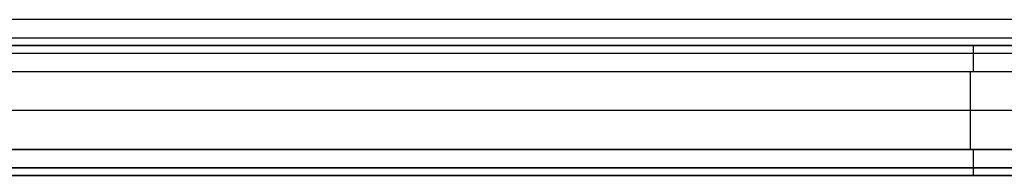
# Model space of a CAD drawing. Header units: millimetres. Extents: x -15.2 to 0, y -0.1 to 44.9.
# Tile 3 of 12: x -11.4 to -7.6, y -0.1 to 0.5. Entities that reach past the tile are written whole.
import ezdxf

# ---------------------------------------------------------------- set-up
doc = ezdxf.new("R2010")
doc.units = ezdxf.units.MM
doc.header["$MEASUREMENT"] = 0
doc.layers.add('Default', color=7, linetype='Continuous', true_color=0x000000)

msp = doc.modelspace()

# ---------------------------------------------------------------- linework, layer by layer
at = {"layer": 'Default'}
for points in [[(-0.6, 0.5, 0.7333), (-6.3833, 0.5, 0.7333), (-12.1667, 0.5, 0.7333)], [(-0.6, 0.4293, 0.704), (-6.3833, 0.4293, 0.704), (-12.1667, 0.4293, 0.704)], [(-14.9, 0.4), (-7.75, 0.4), (-0.6, 0.4)], [(-0.6, 0.4, 0.6333), (-6.3833, 0.4, 0.6333), (-12.1667, 0.4, 0.6333)], [(-14.9, 0.3707, -0.0707), (-7.725, 0.3707, -0.0707), (-0.55, 0.3707, -0.0707)], [(-14.9, 0.3, -0.1), (-7.7, 0.3, -0.1), (-0.5, 0.3, -0.1)], [(-7.75, 0, -0.1), (-7.75, 0.15, -0.1), (-7.75, 0.3, -0.1)], [(-0.5, 0.15, -0.1), (-7.7, 0.15, -0.1), (-14.9, 0.15, -0.1)], [(-0.5, 0, -0.1), (-7.7, 0, -0.1), (-14.9, 0, -0.1)], [(-12.1667, 0, 1.2333), (-6.1333, 0, 1.2333), (-0.1, 0, 1.2333)], [(-0.5, -0.0707, -0.0707), (-7.7, -0.0707, -0.0707), (-14.9, -0.0707, -0.0707)], [(-12.1667, -0.0707, 1.204), (-6.1333, -0.0707, 1.204), (-0.1, -0.0707, 1.204)], [(-0.5, -0.1), (-7.7, -0.1), (-14.9, -0.1)], [(-12.1667, -0.1, 1.1333), (-6.1333, -0.1, 1.1333), (-0.1, -0.1, 1.1333)]]:
    msp.add_open_spline(points, degree=2, dxfattribs=at)
for points in [[(-7.74, 0.4), (-7.74, 0.4, -0.1), (-7.74, 0.3, -0.1)], [(-7.74, 0, -0.1), (-7.74, -0.1, -0.1), (-7.74, -0.1)]]:
    msp.add_rational_spline(points, [1, 0.707106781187, 1], degree=2, dxfattribs=at)

doc.saveas('drawing.dxf')
